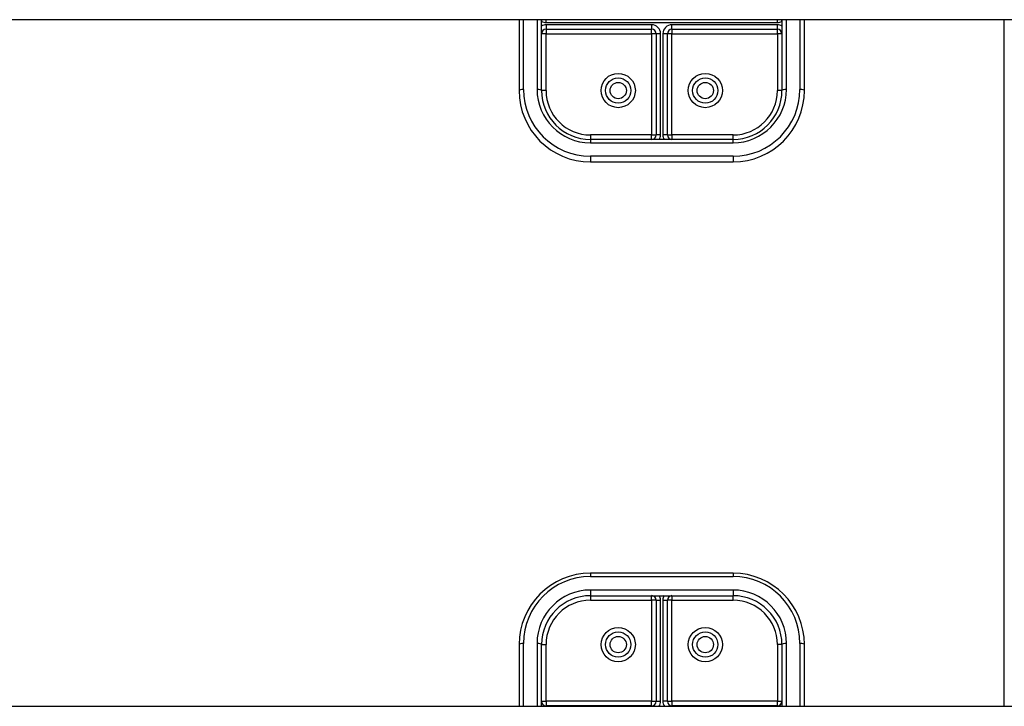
# Model space of a CAD drawing. Header units: inches. Extents: x 32 to 80, y 15.9 to 42.2.
# Tile 45 of 59: x 68 to 74.9, y 24.6 to 29.4. Entities that reach past the tile are written whole.
import ezdxf

# ---------------------------------------------------------------- set-up
doc = ezdxf.new("R2010")
doc.units = ezdxf.units.IN
doc.header["$MEASUREMENT"] = 0
doc.layers.add('Visible Edges(ANSI)', color=7, linetype='Continuous', lineweight=25)
doc.layers.add('Visible Tangent Edges(ANSI)', color=7, linetype='Continuous', lineweight=25)

msp = doc.modelspace()

# ---------------------------------------------------------------- linework, layer by layer
at = {"layer": 'Visible Edges(ANSI)'}
for p, q in [((78.5359, 29.4401), (42.5359, 29.4401)), ((71.5359, 29.4401), (71.5359, 28.9443)), ((71.6935, 29.4401), (71.6934, 29.4302)), ((71.6934, 28.9443), (71.6934, 29.4401)), ((73.3784, 29.4302), (73.3783, 29.4401)), ((73.3784, 29.4401), (73.3784, 28.9443)), ((73.5359, 28.9443), (73.5359, 29.4401)), ((71.7249, 29.373), (72.465, 29.373)), ((72.4965, 29.3415), (72.4965, 28.6333)), ((72.5753, 28.6333), (72.5753, 29.3415)), ((72.6068, 29.373), (73.3469, 29.373)), ((73.0359, 28.6018), (72.0359, 28.6018)), ((72.0359, 28.4443), (73.0359, 28.4443)), ((73.0359, 25.5644), (72.0359, 25.5644)), ((72.0359, 25.4069), (73.0359, 25.4069)), ((72.4965, 25.3755), (72.4965, 24.6673)), ((72.5753, 24.6673), (72.5753, 25.3755)), ((71.5359, 25.0644), (71.5359, 24.6324)), ((71.6934, 24.6324), (71.6934, 25.0644)), ((73.3784, 25.0644), (73.3784, 24.6324)), ((73.5359, 24.6324), (73.5359, 25.0644)), ((42.5359, 24.6324), (78.5359, 24.6324)), ((72.465, 24.6358), (71.7249, 24.6358)), ((73.3469, 24.6358), (72.6068, 24.6358))]:
    msp.add_line(p, q, dxfattribs=at)
for centre in [(72.2308, 28.9443), (72.841, 28.9443), (72.2308, 25.0644), (72.841, 25.0644)]:
    msp.add_circle(centre, 0.0886, dxfattribs=at)
for centre, radius, start, end in [((71.7249, 29.3415), 0.0315, 90, 180), ((72.465, 29.3415), 0.0315, 0, 90), ((72.6068, 29.3415), 0.0315, 90, 180), ((73.3469, 29.3415), 0.0315, 0, 90), ((72.0359, 28.9443), 0.5, 180, 270), ((72.0359, 28.9443), 0.3425, 180, 270), ((73.0359, 28.9443), 0.3425, 270, 0), ((73.0359, 28.9443), 0.5, 270, 0), ((72.465, 28.6333), 0.0315, 270, 0), ((72.6068, 28.6333), 0.0315, 180, 270), ((72.0359, 25.0644), 0.5, 90, 180), ((73.0359, 25.0644), 0.5, 0, 90), ((72.0359, 25.0644), 0.3425, 90, 180), ((72.465, 25.3755), 0.0315, 0, 90), ((72.6068, 25.3755), 0.0315, 90, 180), ((73.0359, 25.0644), 0.3425, 0, 90), ((71.7249, 24.6673), 0.0315, 180, 270), ((72.465, 24.6673), 0.0315, 270, 0), ((72.6068, 24.6673), 0.0315, 180, 270), ((73.3469, 24.6673), 0.0315, 270, 0)]:
    msp.add_arc(centre, radius, start, end, dxfattribs=at)
at = {"layer": 'Visible Tangent Edges(ANSI)'}
for p, q in [((71.5674, 28.9524), (71.5674, 29.4401)), ((71.6619, 29.4401), (71.6619, 28.9524)), ((71.7249, 29.4202), (71.7249, 29.4401)), ((71.7249, 29.4202), (73.3469, 29.4202)), ((72.465, 29.4045), (71.7249, 29.4045)), ((71.7249, 29.4045), (71.7249, 29.373)), ((72.465, 29.4045), (72.465, 29.373)), ((72.6068, 29.373), (72.6068, 29.4045)), ((73.3469, 29.4045), (72.6068, 29.4045)), ((73.3469, 29.4202), (73.3469, 29.4401)), ((73.3469, 29.373), (73.3469, 29.4045)), ((73.4099, 28.9524), (73.4099, 29.4401)), ((73.5044, 29.4401), (73.5044, 28.9524)), ((74.9369, 24.6324), (74.9369, 29.4401)), ((71.7249, 29.3415), (71.6934, 29.3415)), ((71.7249, 29.373), (71.7249, 29.3415)), ((71.7249, 29.3415), (72.465, 29.3415)), ((71.7249, 28.9443), (71.7249, 29.3415)), ((72.465, 29.3415), (72.465, 29.373)), ((72.465, 29.3415), (72.465, 28.6333)), ((72.4965, 29.3415), (72.465, 29.3415)), ((72.528, 29.3415), (72.4965, 29.3415)), ((72.528, 28.6333), (72.528, 29.3415)), ((72.5753, 29.3415), (72.5438, 29.3415)), ((72.5438, 29.3415), (72.5438, 28.6333)), ((72.6068, 29.3415), (72.5753, 29.3415)), ((72.6068, 29.373), (72.6068, 29.3415)), ((72.6068, 29.3415), (73.3469, 29.3415)), ((72.6068, 28.6333), (72.6068, 29.3415)), ((73.3469, 29.3415), (73.3469, 29.373)), ((73.3469, 29.3415), (73.3469, 28.9443)), ((73.3784, 29.3415), (73.3469, 29.3415)), ((71.7249, 28.9443), (71.6934, 28.9443)), ((73.3784, 28.9443), (73.3469, 28.9443)), ((72.465, 28.6333), (72.0359, 28.6333)), ((72.0359, 28.6333), (72.0359, 28.6018)), ((72.0359, 28.6018), (72.0359, 28.5784)), ((72.0359, 28.5784), (73.0359, 28.5784)), ((72.465, 28.6018), (72.465, 28.6333)), ((72.465, 28.6333), (72.4965, 28.6333)), ((72.528, 28.6333), (72.4965, 28.6333)), ((72.5753, 28.6333), (72.5438, 28.6333)), ((72.5753, 28.6333), (72.6068, 28.6333)), ((73.0359, 28.6333), (72.6068, 28.6333)), ((72.6068, 28.6333), (72.6068, 28.6018)), ((73.0359, 28.6018), (73.0359, 28.6333)), ((73.0359, 28.5784), (73.0359, 28.6018)), ((73.0359, 28.4839), (72.0359, 28.4839)), ((72.0359, 28.4839), (72.0359, 28.4443)), ((73.0359, 28.4839), (73.0359, 28.4443)), ((72.0359, 25.5644), (72.0359, 25.541)), ((72.0359, 25.541), (73.0359, 25.541)), ((73.0359, 25.5644), (73.0359, 25.541)), ((73.0359, 25.4465), (72.0359, 25.4465)), ((72.0359, 25.4465), (72.0359, 25.4069)), ((72.0359, 25.4069), (72.0359, 25.3755)), ((72.465, 25.3755), (72.465, 25.4069)), ((72.6068, 25.4069), (72.6068, 25.3755)), ((73.0359, 25.4465), (73.0359, 25.4069)), ((73.0359, 25.3755), (73.0359, 25.4069)), ((72.0359, 25.3755), (72.465, 25.3755)), ((72.465, 25.3755), (72.465, 24.6673)), ((72.4965, 25.3755), (72.465, 25.3755)), ((72.4965, 25.3755), (72.528, 25.3755)), ((72.528, 24.6673), (72.528, 25.3755)), ((72.5438, 25.3755), (72.5438, 24.6673)), ((72.5438, 25.3755), (72.5753, 25.3755)), ((72.6068, 25.3755), (72.5753, 25.3755)), ((72.6068, 25.3755), (73.0359, 25.3755)), ((72.6068, 24.6673), (72.6068, 25.3755)), ((71.5674, 24.6324), (71.5674, 25.0725)), ((71.6619, 25.0725), (71.6619, 24.6324)), ((71.6934, 25.0644), (71.7249, 25.0644)), ((71.7249, 24.6673), (71.7249, 25.0644)), ((73.3469, 25.0644), (73.3469, 24.6673)), ((73.3784, 25.0644), (73.3469, 25.0644)), ((73.4099, 24.6324), (73.4099, 25.0725)), ((73.5044, 25.0725), (73.5044, 24.6324)), ((71.6934, 24.6673), (71.7249, 24.6673)), ((72.465, 24.6673), (71.7249, 24.6673)), ((71.7249, 24.6673), (71.7249, 24.6358)), ((72.465, 24.6358), (72.465, 24.6673)), ((72.465, 24.6673), (72.4965, 24.6673)), ((72.4965, 24.6673), (72.528, 24.6673)), ((72.5753, 24.6673), (72.5438, 24.6673)), ((72.5753, 24.6673), (72.6068, 24.6673)), ((73.3469, 24.6673), (72.6068, 24.6673)), ((72.6068, 24.6673), (72.6068, 24.6358)), ((73.3469, 24.6673), (73.3784, 24.6673)), ((73.3469, 24.6358), (73.3469, 24.6673)), ((71.7249, 24.6358), (71.7249, 24.6324)), ((72.465, 24.6358), (72.465, 24.6324)), ((72.6068, 24.6358), (72.6068, 24.6324)), ((73.3469, 24.6358), (73.3469, 24.6324))]:
    msp.add_line(p, q, dxfattribs=at)
at = {"layer": 'Visible Tangent Edges(ANSI)', "flags": 128}
for points in [[(71.6935, 29.4401), (71.6935, 29.4397), (71.6935, 29.4393), (71.6935, 29.4389), (71.6934, 29.4385), (71.6934, 29.4381), (71.6934, 29.4376), (71.6934, 29.4372), (71.6934, 29.4368), (71.6934, 29.4364), (71.6934, 29.436), (71.6934, 29.4356), (71.6934, 29.4352), (71.6934, 29.4348), (71.6934, 29.4343), (71.6934, 29.4339), (71.6934, 29.4335), (71.6934, 29.4331), (71.6934, 29.4327), (71.6934, 29.4323), (71.6934, 29.4319), (71.6934, 29.4315), (71.6934, 29.4311), (71.6934, 29.4306), (71.6934, 29.4302)], [(73.3784, 29.4302), (73.3784, 29.4306), (73.3784, 29.4311), (73.3784, 29.4315), (73.3784, 29.4319), (73.3784, 29.4323), (73.3784, 29.4327), (73.3784, 29.4331), (73.3784, 29.4335), (73.3784, 29.4339), (73.3784, 29.4343), (73.3784, 29.4348), (73.3784, 29.4352), (73.3784, 29.4356), (73.3784, 29.436), (73.3784, 29.4364), (73.3784, 29.4368), (73.3783, 29.4372), (73.3783, 29.4376), (73.3783, 29.4381), (73.3783, 29.4385), (73.3783, 29.4389), (73.3783, 29.4393), (73.3783, 29.4397), (73.3783, 29.4401)]]:
    msp.add_lwpolyline(points, dxfattribs=at)
at = {"layer": 'Visible Tangent Edges(ANSI)'}
for centre, radius in [((72.2308, 28.9443), 0.1201), ((72.841, 28.9443), 0.1201), ((72.2308, 28.9443), 0.0571), ((72.841, 28.9443), 0.0571), ((72.2308, 25.0644), 0.1201), ((72.2308, 25.0644), 0.0571), ((72.841, 25.0644), 0.1201), ((72.841, 25.0644), 0.0571)]:
    msp.add_circle(centre, radius, dxfattribs=at)
for centre, radius, start, end in [((71.7249, 29.4832), 0.063, 240, 270), ((71.7249, 29.3415), 0.063, 90, 120), ((72.465, 29.3415), 0.063, 0, 90), ((72.6068, 29.3415), 0.063, 90, 180), ((73.3469, 29.4832), 0.063, 270, 300), ((73.3469, 29.3415), 0.063, 60, 90), ((72.0359, 28.9524), 0.4685, 180, 270), ((72.0359, 28.9524), 0.374, 180, 270), ((72.0359, 28.9443), 0.311, 180, 270), ((73.0359, 28.9524), 0.4685, 270, 0), ((73.0359, 28.9524), 0.374, 270, 0), ((73.0359, 28.9443), 0.311, 270, 0), ((72.465, 28.6333), 0.063, 330, 0), ((72.6068, 28.6333), 0.063, 180, 210), ((72.0359, 25.0725), 0.4685, 90, 180), ((73.0359, 25.0725), 0.4685, 0, 90), ((72.0359, 25.0725), 0.374, 90, 180), ((72.465, 25.3755), 0.063, 0, 30), ((72.6068, 25.3755), 0.063, 150, 180), ((73.0359, 25.0725), 0.374, 0, 90), ((72.0359, 25.0644), 0.311, 90, 180), ((73.0359, 25.0644), 0.311, 0, 90), ((72.465, 24.6673), 0.063, 326.31405, 0), ((72.6068, 24.6673), 0.063, 180, 213.68595)]:
    msp.add_arc(centre, radius, start, end, dxfattribs=at)
for centre, major_axis, start_param, end_param in [((71.5674, 28.9443), (-0.0315, 0), 4.712389, 6.283185), ((71.6619, 28.9443), (0.0315, 0), 0, 1.570796), ((73.4099, 28.9443), (-0.0315, 0), 4.712389, 6.283185), ((73.5044, 28.9443), (0.0315, 0), 0, 1.570796), ((71.5674, 25.0644), (-0.0315, 0), 4.712389, 6.283185), ((71.6619, 25.0644), (0.0315, 0), 0, 1.570796), ((73.4099, 25.0644), (-0.0315, 0), 4.712389, 6.283185), ((73.5044, 25.0644), (0.0315, 0), 0, 1.570796)]:
    msp.add_ellipse(centre, major_axis=major_axis, ratio=0.254784, start_param=start_param, end_param=end_param, dxfattribs=at)

doc.saveas('drawing.dxf')
